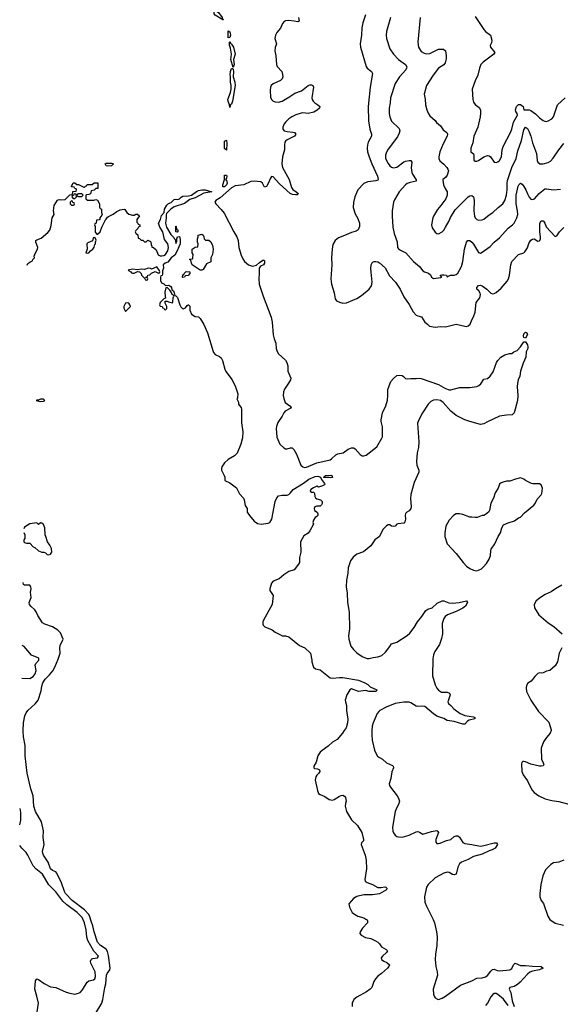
# Model space of a CAD drawing. Header units: inches. Extents: x 2057696 to 2160536, y 827480 to 1016834.
# Tile 5 of 256: x 2057775 to 2063989, y 856856 to 868166. Entities that reach past the tile are written whole.
import ezdxf

# ---------------------------------------------------------------- set-up
doc = ezdxf.new("R2010")
doc.units = ezdxf.units.IN
doc.header["$MEASUREMENT"] = 0
for name, color, linetype in [('C0855', 7, 'Continuous'), ('C0856', 7, 'Continuous'), ('C0865', 7, 'Continuous'), ('C0866', 7, 'Continuous')]:
    doc.layers.add(name, color=color, linetype=linetype)

msp = doc.modelspace()

# ---------------------------------------------------------------- linework, layer by layer
at = {"layer": 'C0855', "color": 5}
for points, elevation in [([(2058630, 856722), (2058718, 856870), (2058730, 856910), (2058753, 857050), (2058765, 857090), (2058773, 857190), (2058781, 857210), (2058810, 857250), (2058814, 857270), (2058795, 857415), (2058783, 857463), (2058768, 857488), (2058703, 857530), (2058669, 857570), (2058629, 857690), (2058616, 857756), (2058595, 857810), (2058582, 857862), (2058569, 857889), (2058521, 857941), (2058376, 858050), (2058302, 858130), (2058289, 858150), (2058257, 858250), (2058203, 858363), (2058190, 858376), (2058150, 858393), (2058128, 858410), (2058102, 858490), (2058050, 858570), (2058041, 858590), (2058036, 858610), (2058055, 858690), (2058044, 858770), (2058050, 858850), (2058025, 858950), (2057956, 859070), (2057936, 859130), (2057931, 859250), (2057904, 859330), (2057861, 859510), (2057836, 859710), (2057836, 859830), (2057818, 859930), (2057813, 859990), (2057813, 860000)], 260), ([(2057778, 858918), (2057788, 858970), (2057789, 859050), (2057784, 859090), (2057781, 859104)], 280), ([(2057977, 856770), (2057990, 856870), (2057973, 856950), (2057950, 857030), (2057955, 857125), (2057970, 857147), (2057990, 857142), (2058055, 857095), (2058130, 857058), (2058190, 857050), (2058310, 856996), (2058350, 856985), (2058410, 856974), (2058450, 856982), (2058470, 856993), (2058498, 857022), (2058550, 857110), (2058570, 857126), (2058624, 857136), (2058638, 857150), (2058645, 857175), (2058641, 857230), (2058594, 857330), (2058590, 857352), (2058595, 857370), (2058603, 857377), (2058617, 857383), (2058670, 857390), (2058681, 857410), (2058627, 857467), (2058558, 857590), (2058547, 857627), (2058538, 857710), (2058518, 857790), (2058491, 857851), (2058435, 857910), (2058318, 857998), (2058270, 858040), (2058190, 858148), (2058110, 858229), (2058038, 858350), (2057962, 858410), (2057928, 858448), (2057870, 858570), (2057850, 858598), (2057798, 858650), (2057775, 858681)], 280)]:
    msp.add_lwpolyline(points, dxfattribs=dict(at, elevation=elevation))
at = {"layer": 'C0856', "color": 5, "elevation": 260}
for points in [[(2058784, 866484), (2058768, 866488), (2058758, 866510), (2058770, 866518), (2058830, 866518), (2058854, 866510), (2058830, 866488)], [(2058370, 866086), (2058354, 866070), (2058354, 866050), (2058370, 866034), (2058390, 866034), (2058402, 866038), (2058406, 866050), (2058402, 866062), (2058387, 866067), (2058382, 866082)], [(2058410, 866166), (2058398, 866162), (2058393, 866147), (2058378, 866142), (2058374, 866130), (2058390, 866114), (2058410, 866114), (2058426, 866130), (2058422, 866162)], [(2058490, 866166), (2058450, 866166), (2058438, 866162), (2058434, 866150), (2058438, 866138), (2058450, 866134), (2058490, 866134), (2058506, 866150)], [(2059590, 865726), (2059569, 865730), (2059570, 865794), (2059574, 865790), (2059578, 865758), (2059592, 865752), (2059594, 865730)], [(2058630, 865666), (2058618, 865662), (2058613, 865627), (2058557, 865603), (2058547, 865593), (2058552, 865530), (2058534, 865490), (2058550, 865485), (2058570, 865487), (2058589, 865511), (2058615, 865530), (2058630, 865554), (2058638, 865582), (2058646, 865590), (2058646, 865610), (2058654, 865634), (2058642, 865662)], [(2059910, 865634), (2059950, 865634), (2059970, 865614), (2059990, 865574), (2059999, 865530), (2059991, 865470), (2059971, 865430), (2059970, 865386), (2059920, 865360), (2059884, 865296), (2059870, 865289), (2059848, 865290), (2059758, 865350), (2059748, 865370), (2059742, 865402), (2059728, 865410), (2059730, 865414), (2059762, 865418), (2059766, 865430), (2059768, 865470), (2059758, 865490), (2059758, 865530), (2059790, 865554), (2059822, 865558), (2059826, 865590), (2059818, 865610), (2059818, 865650), (2059826, 865670), (2059826, 865690), (2059870, 865702), (2059882, 865690), (2059892, 865670), (2059894, 865650)], [(2059350, 865329), (2059290, 865302), (2059278, 865310), (2059250, 865312), (2059210, 865298), (2059170, 865301), (2059128, 865292), (2059070, 865299), (2059022, 865290), (2059025, 865285), (2059054, 865270), (2059058, 865258), (2059070, 865254), (2059090, 865254), (2059130, 865274), (2059151, 865271), (2059171, 865251), (2059174, 865230), (2059214, 865194), (2059218, 865178), (2059230, 865174), (2059242, 865178), (2059246, 865190), (2059242, 865202), (2059226, 865206), (2059226, 865210), (2059242, 865218), (2059247, 865233), (2059270, 865234), (2059290, 865254), (2059330, 865272), (2059370, 865254), (2059382, 865258), (2059386, 865270), (2059378, 865290)], [(2059650, 865206), (2059646, 865210), (2059650, 865234), (2059662, 865238), (2059666, 865250), (2059690, 865274), (2059730, 865271), (2059732, 865250), (2059710, 865226), (2059678, 865222), (2059670, 865208)], [(2059470, 865088), (2059454, 865086), (2059442, 865038), (2059445, 864985), (2059452, 864968), (2059430, 864958), (2059390, 864918), (2059382, 864890), (2059390, 864874), (2059413, 864873), (2059418, 864858), (2059433, 864853), (2059438, 864838), (2059450, 864834), (2059466, 864850), (2059466, 864870), (2059456, 864896), (2059446, 864910), (2059447, 864933), (2059470, 864934), (2059484, 864924), (2059530, 864914), (2059535, 864925), (2059538, 864970), (2059546, 864990), (2059542, 865002), (2059526, 865010), (2059516, 865036), (2059500, 865060)], [(2059010, 864915), (2058992, 864908), (2058972, 864870), (2058973, 864853), (2058990, 864814), (2059048, 864870), (2059042, 864890), (2059030, 864908)], [(2058048, 863808), (2058012, 863808), (2057990, 863795), (2057970, 863795), (2057965, 863790), (2058010, 863781), (2058050, 863783), (2058062, 863790)]]:
    msp.add_lwpolyline(points, close=True, dxfattribs=at)
at = {"layer": 'C0856', "color": 5}
for points, elevation in [([(2057862, 865345), (2057870, 865365), (2057890, 865382), (2057922, 865398), (2057926, 865410), (2057946, 865430), (2057942, 865450), (2057956, 865490), (2057979, 865530), (2057984, 865550), (2057961, 865610), (2057962, 865630), (2057970, 865638), (2058022, 865658), (2058099, 865721), (2058122, 865750), (2058138, 865802), (2058149, 865890), (2058169, 865930), (2058165, 865970), (2058169, 866030), (2058210, 866092), (2058230, 866102), (2058250, 866098), (2058299, 866101), (2058350, 866154), (2058382, 866158), (2058387, 866193), (2058422, 866198), (2058426, 866210), (2058422, 866222), (2058407, 866227), (2058402, 866242), (2058370, 866246), (2058369, 866249), (2058390, 866294), (2058410, 866294), (2058430, 866274), (2058450, 866274), (2058510, 866242), (2058518, 866242), (2058530, 866254), (2058542, 866258), (2058550, 866274), (2058607, 866273), (2058630, 866294), (2058672, 866292), (2058673, 866227), (2058650, 866226), (2058632, 866208), (2058598, 866202), (2058590, 866166), (2058570, 866158), (2058544, 866156), (2058534, 866150), (2058534, 866110), (2058553, 866093), (2058627, 866093), (2058650, 866102), (2058670, 866094), (2058691, 866050), (2058693, 866013), (2058698, 865998), (2058714, 865990), (2058714, 865950), (2058722, 865930), (2058720, 865920), (2058694, 865890), (2058694, 865870), (2058690, 865866), (2058658, 865862), (2058654, 865830), (2058638, 865822), (2058634, 865810), (2058642, 865790), (2058644, 865724), (2058662, 865702), (2058670, 865702), (2058699, 865730), (2058718, 865782), (2058754, 865850), (2058756, 865864), (2058770, 865874), (2058783, 865897), (2058794, 865906), (2058850, 865931), (2058890, 865961), (2058930, 865981), (2058974, 865990), (2058985, 865985), (2059005, 865950), (2059030, 865931), (2059070, 865922), (2059090, 865922), (2059109, 865931), (2059130, 865931), (2059152, 865912), (2059122, 865870), (2059122, 865842), (2059134, 865830), (2059138, 865818), (2059154, 865810), (2059154, 865790), (2059138, 865782), (2059133, 865767), (2059110, 865746), (2059102, 865730), (2059110, 865714), (2059133, 865693), (2059138, 865658), (2059150, 865654), (2059170, 865634), (2059190, 865634), (2059210, 865614), (2059230, 865614), (2059248, 865632), (2059277, 865617), (2059282, 865610), (2059284, 865584), (2059294, 865566), (2059294, 865554), (2059314, 865550), (2059344, 865524), (2059367, 865467), (2059390, 865454), (2059410, 865452), (2059430, 865457), (2059451, 865470), (2059477, 865510), (2059487, 865550), (2059477, 865590), (2059440, 865640), (2059419, 865730), (2059384, 865784), (2059371, 865830), (2059392, 865870), (2059403, 865917), (2059434, 865950), (2059439, 865990), (2059465, 866035), (2059486, 866054), (2059514, 866066), (2059550, 866101), (2059570, 866105), (2059590, 866099), (2059610, 866108), (2059632, 866128), (2059650, 866139), (2059716, 866144), (2059750, 866152), (2059807, 866193), (2059830, 866203), (2059870, 866213), (2059908, 866212), (2059982, 866190), (2059890, 866172), (2059790, 866118), (2059730, 866101), (2059670, 866055), (2059550, 866016), (2059510, 865990), (2059461, 865939), (2059457, 865923), (2059459, 865890), (2059450, 865830), (2059463, 865783), (2059510, 865699), (2059546, 865666), (2059550, 865652), (2059560, 865640), (2059570, 865594), (2059580, 865620), (2059582, 865650), (2059588, 865672), (2059610, 865674), (2059620, 865640), (2059621, 865590), (2059603, 865557), (2059585, 865510), (2059557, 865463), (2059515, 865430), (2059479, 865381), (2059446, 865370), (2059425, 865350), (2059427, 865313), (2059417, 865283), (2059418, 865242), (2059414, 865226), (2059398, 865222), (2059394, 865210), (2059394, 865170), (2059405, 865145), (2059433, 865133), (2059450, 865114), (2059490, 865116), (2059510, 865102), (2059518, 865090), (2059524, 865064), (2059542, 865050), (2059552, 865030), (2059558, 864998), (2059570, 864994), (2059590, 864974), (2059615, 864890), (2059627, 864867), (2059647, 864847), (2059655, 864845), (2059682, 864858), (2059698, 864882), (2059710, 864892), (2059714, 864890), (2059730, 864874), (2059731, 864830), (2059750, 864782), (2059790, 864758), (2059830, 864753), (2059850, 864733), (2059890, 864663), (2059932, 864570), (2060000, 864354)], 260), ([(2057821, 862276), (2057832, 862250), (2057834, 862230), (2057832, 862208), (2057822, 862190), (2057822, 862170), (2057830, 862162), (2057853, 862153), (2057892, 862152), (2057930, 862112), (2057950, 862105), (2057990, 862065), (2058030, 862051), (2058054, 862050), (2058070, 862042), (2058090, 862022), (2058110, 862018), (2058130, 862026), (2058144, 862050), (2058141, 862090), (2058123, 862130), (2058095, 862170), (2058075, 862230), (2058069, 862250), (2058065, 862330), (2058050, 862368), (2058030, 862382), (2058014, 862386), (2057990, 862369), (2057970, 862388)], 260), ([(2057970, 862388), (2057890, 862374), (2057830, 862338), (2057822, 862319)], 260), ([(2057813, 860000), (2057818, 860090), (2057833, 860170), (2057850, 860204), (2057870, 860229), (2057953, 860307), (2057988, 860350), (2058023, 860457), (2058029, 860510), (2058042, 860550), (2058069, 860590), (2058118, 860642), (2058154, 860686), (2058178, 860730), (2058218, 860822), (2058238, 860890), (2058237, 860950), (2058241, 860979), (2058275, 861050), (2058244, 861124), (2058214, 861154), (2058153, 861193), (2058062, 861222), (2058038, 861238), (2057982, 861322), (2057965, 861365), (2057950, 861389), (2057906, 861426), (2057889, 861450), (2057884, 861470), (2057906, 861530), (2057898, 861590), (2057905, 861630), (2057904, 861650), (2057890, 861669), (2057828, 861670), (2057820, 861680), (2057814, 861703)], 260), ([(2057800, 860604), (2057890, 860600), (2057930, 860623), (2057952, 860650), (2057965, 860690), (2057954, 860750), (2057962, 860770), (2057994, 860810), (2057996, 860830), (2057910, 860865), (2057825, 860965), (2057805, 860979)], 280)]:
    msp.add_lwpolyline(points, dxfattribs=dict(at, elevation=elevation))
at = {"layer": 'C0865', "color": 5}
for points, elevation in [([(2061506, 860000), (2061487, 859970), (2061422, 859898), (2061370, 859866), (2061320, 859820), (2061250, 859772), (2061229, 859751), (2061202, 859710), (2061181, 859639), (2061157, 859590), (2061154, 859574), (2061165, 859565), (2061199, 859559), (2061221, 859550), (2061223, 859530), (2061212, 859510), (2061190, 859488), (2061180, 859470), (2061170, 859430), (2061196, 859310), (2061210, 859279), (2061230, 859265), (2061283, 859243), (2061330, 859210), (2061350, 859204), (2061370, 859202), (2061391, 859209), (2061450, 859248), (2061470, 859255), (2061490, 859257), (2061507, 859247), (2061518, 859230), (2061528, 859190), (2061518, 859162), (2061516, 859130), (2061531, 859070), (2061590, 858976), (2061657, 858910), (2061707, 858830), (2061726, 858750), (2061726, 858734), (2061705, 858710), (2061700, 858690), (2061746, 858570), (2061759, 858510), (2061762, 858410), (2061740, 858290), (2061746, 858270), (2061770, 858254), (2061831, 858230), (2061890, 858197), (2061930, 858196), (2061970, 858207), (2061983, 858203), (2061996, 858190), (2061991, 858170), (2061910, 858124), (2061830, 858113), (2061730, 858114), (2061650, 858095), (2061613, 858070), (2061557, 858010), (2061566, 857970), (2061597, 857910), (2061623, 857890), (2061661, 857870), (2061730, 857848), (2061755, 857835), (2061767, 857827), (2061774, 857814), (2061771, 857790), (2061714, 857730), (2061687, 857690), (2061686, 857670), (2061698, 857650), (2061750, 857623), (2061810, 857611), (2061866, 857586), (2061891, 857570), (2061911, 857551), (2061935, 857515), (2061986, 857486), (2062002, 857470), (2061991, 857450), (2061945, 857410), (2061931, 857390), (2061932, 857372), (2061962, 857350), (2061996, 857336), (2062025, 857310), (2062019, 857290), (2062001, 857270), (2061932, 857208), (2061890, 857179), (2061864, 857150), (2061844, 857116), (2061821, 857050), (2061803, 857030), (2061762, 856998), (2061650, 856939), (2061616, 856910), (2061598, 856870), (2061598, 856830)], 260), ([(2061824, 860000), (2061822, 859950), (2061826, 859890), (2061854, 859774), (2061872, 859732), (2061887, 859707), (2061909, 859689), (2061943, 859670), (2061991, 859630), (2062058, 859598), (2062066, 859590), (2062071, 859571), (2062054, 859526), (2062041, 859450), (2062021, 859390), (2062024, 859370), (2062035, 859350), (2062115, 859250), (2062130, 859225), (2062139, 859190), (2062130, 859150), (2062105, 859110), (2062090, 859070), (2062059, 858890), (2062063, 858843), (2062070, 858825), (2062090, 858800), (2062110, 858785), (2062130, 858779), (2062170, 858777), (2062250, 858799), (2062330, 858838), (2062350, 858839), (2062370, 858834), (2062410, 858811), (2062510, 858842), (2062570, 858851), (2062582, 858842), (2062587, 858830), (2062559, 858750), (2062559, 858719), (2062570, 858704), (2062590, 858702), (2062606, 858706), (2062682, 858738), (2062730, 858750), (2062770, 858782), (2062790, 858792), (2062810, 858790), (2062830, 858775), (2062870, 858713), (2062890, 858701), (2062970, 858692), (2063070, 858674), (2063110, 858678), (2063230, 858712), (2063254, 858710), (2063265, 858690), (2063239, 858650), (2063207, 858630), (2063170, 858618), (2063090, 858579), (2062990, 858554), (2062930, 858520), (2062853, 858490), (2062831, 858470), (2062811, 858430), (2062790, 858350), (2062770, 858343), (2062750, 858348), (2062710, 858370), (2062690, 858373), (2062650, 858363), (2062551, 858310), (2062470, 858233), (2062450, 858202), (2062426, 858090), (2062430, 858030), (2062450, 857983), (2062528, 857830), (2062543, 857790), (2062567, 857687), (2062575, 857630), (2062570, 857530), (2062555, 857430), (2062552, 857370), (2062559, 857290), (2062574, 857230), (2062578, 857190), (2062528, 857030), (2062530, 856974), (2062538, 856950), (2062551, 856930), (2062576, 856916), (2062590, 856912), (2062630, 856926), (2062670, 856948), (2062843, 857077), (2062973, 857127), (2063030, 857157), (2063090, 857160), (2063130, 857172), (2063153, 857187), (2063190, 857235), (2063210, 857254), (2063230, 857258), (2063263, 857243), (2063290, 857239), (2063408, 857252), (2063432, 857268), (2063450, 857311), (2063470, 857328), (2063530, 857303), (2063590, 857303), (2063670, 857294), (2063770, 857290), (2063791, 857270), (2063751, 857250), (2063670, 857236), (2063637, 857223), (2063610, 857203), (2063528, 857110), (2063496, 857084), (2063459, 857061), (2063410, 857049), (2063401, 857030), (2063419, 856990), (2063437, 856897), (2063459, 856830)], 280), ([(2063882, 860000), (2063873, 859970), (2063830, 859919), (2063797, 859870), (2063770, 859798), (2063771, 859670), (2063793, 859630), (2063798, 859610), (2063790, 859594), (2063770, 859590), (2063750, 859592), (2063650, 859614), (2063590, 859640), (2063570, 859645), (2063557, 859643), (2063547, 859633), (2063543, 859617), (2063547, 859530), (2063563, 859490), (2063610, 859422), (2063661, 859321), (2063689, 859289), (2063743, 859250), (2063815, 859215), (2063890, 859195), (2063970, 859184), (2064130, 859142)], 320), ([(2064030, 858510), (2063970, 858489), (2063910, 858479), (2063878, 858462), (2063820, 858400), (2063789, 858330), (2063765, 858230), (2063752, 858130), (2063754, 858090), (2063770, 858050), (2063795, 858015), (2063844, 857870), (2063869, 857830), (2063929, 857789), (2064025, 857765)], 320), ([(2063390, 856843), (2063334, 856914), (2063270, 856968), (2063250, 856981), (2063230, 856980), (2063212, 856968), (2063190, 856941), (2063153, 856870), (2063130, 856841)], 280)]:
    msp.add_lwpolyline(points, dxfattribs=dict(at, elevation=elevation))
at = {"layer": 'C0866', "color": 5}
for points, elevation in [([(2060110, 868163), (2060020, 868220), (2060010, 868233), (2060005, 868275), (2060010, 868277), (2060030, 868270), (2060058, 868250), (2060102, 868190), (2060102, 868182), (2060110, 868177), (2060114, 868166)], 260), ([(2060170, 867958), (2060170, 868038), (2060190, 868026), (2060194, 868010), (2060196, 867990), (2060190, 867962)], 260), ([(2060230, 867618), (2060203, 867710), (2060208, 867770), (2060198, 867838), (2060185, 867875), (2060185, 867910), (2060190, 867915), (2060196, 867896), (2060210, 867885), (2060231, 867851), (2060250, 867770), (2060234, 867710), (2060239, 867650)], 260), ([(2060190, 867158), (2060188, 867190), (2060171, 867230), (2060168, 867250), (2060197, 867330), (2060206, 867370), (2060206, 867410), (2060196, 867450), (2060199, 867510), (2060193, 867533), (2060198, 867570), (2060210, 867607), (2060225, 867605), (2060230, 867594), (2060234, 867570), (2060230, 867510), (2060248, 867450), (2060250, 867410), (2060220, 867230), (2060210, 867197), (2060198, 867190)], 260), ([(2060150, 866668), (2060130, 866686), (2060127, 866730), (2060130, 866770), (2060150, 866781), (2060155, 866745)], 260), ([(2060108, 866248), (2060108, 866268), (2060128, 866330), (2060130, 866381), (2060150, 866381), (2060154, 866370), (2060150, 866346), (2060142, 866330), (2060150, 866322), (2060158, 866290), (2060153, 866270), (2060130, 866248)], 260), ([(2063590, 864509), (2063570, 864514), (2063566, 864530), (2063570, 864558), (2063590, 864576), (2063603, 864570), (2063610, 864550)], 280), ([(2061350, 862902), (2061330, 862908), (2061270, 862906), (2061266, 862910), (2061282, 862918), (2061286, 862930), (2061350, 862934), (2061362, 862930), (2061370, 862908)], 260), ([(2063530, 862903), (2063472, 862890), (2063410, 862865), (2063370, 862866), (2063330, 862855), (2063310, 862846), (2063291, 862830), (2063275, 862785), (2063239, 862730), (2063221, 862670), (2063192, 862612), (2063176, 862530), (2063166, 862514), (2063130, 862482), (2063110, 862469), (2063090, 862469), (2063033, 862447), (2063010, 862447), (2062970, 862453), (2062950, 862450), (2062870, 862481), (2062830, 862488), (2062792, 862488), (2062761, 862470), (2062710, 862419), (2062674, 862350), (2062660, 862270), (2062661, 862230), (2062690, 862145), (2062793, 862033), (2062871, 861930), (2062910, 861890), (2062950, 861860), (2062990, 861842), (2063030, 861837), (2063050, 861842), (2063081, 861859), (2063103, 861877), (2063140, 861920), (2063171, 861969), (2063187, 862010), (2063190, 862070), (2063195, 862085), (2063235, 862145), (2063273, 862230), (2063301, 862270), (2063317, 862330), (2063337, 862363), (2063390, 862387), (2063462, 862410), (2063510, 862443), (2063530, 862451), (2063577, 862503), (2063685, 862590), (2063701, 862610), (2063723, 862657), (2063769, 862710), (2063775, 862725), (2063784, 862784), (2063770, 862822), (2063750, 862833), (2063673, 862833), (2063657, 862837), (2063590, 862873), (2063570, 862889)], 320)]:
    msp.add_lwpolyline(points, close=True, dxfattribs=dict(at, elevation=elevation))
for points, elevation in [([(2061750, 868223), (2061718, 868130), (2061707, 868073), (2061704, 867990), (2061687, 867890), (2061692, 867850), (2061757, 867630), (2061770, 867609), (2061819, 867570), (2061830, 867550), (2061802, 867390), (2061779, 867170), (2061784, 867004), (2061798, 866910), (2061818, 866850), (2061818, 866830), (2061779, 866761), (2061771, 866729), (2061769, 866690), (2061774, 866650), (2061791, 866590), (2061822, 866510), (2061887, 866370), (2061896, 866330), (2061890, 866322), (2061870, 866314), (2061775, 866305), (2061730, 866285), (2061662, 866210), (2061625, 866130), (2061613, 866067), (2061609, 866010), (2061630, 865936), (2061662, 865882), (2061680, 865830), (2061682, 865790), (2061666, 865754), (2061644, 865736), (2061590, 865722), (2061510, 865686), (2061439, 865661), (2061402, 865630), (2061375, 865585), (2061365, 865530), (2061359, 865430), (2061364, 865350), (2061352, 865190), (2061358, 865130), (2061388, 865030), (2061400, 864960), (2061418, 864938), (2061450, 864920), (2061490, 864911), (2061530, 864915), (2061650, 864965), (2061703, 864997), (2061791, 865069), (2061819, 865110), (2061828, 865150), (2061813, 865267), (2061810, 865310), (2061814, 865350), (2061830, 865379), (2061850, 865388), (2061870, 865390), (2061890, 865386), (2061910, 865373), (2061974, 865314), (2062025, 865225), (2062096, 865150), (2062147, 865070), (2062190, 864982), (2062250, 864893), (2062298, 864810), (2062333, 864773), (2062350, 864764), (2062394, 864754), (2062430, 864690), (2062463, 864670), (2062486, 864646), (2062550, 864635), (2062610, 864640), (2062670, 864639), (2062790, 864670), (2062890, 864644), (2062910, 864643), (2062930, 864648), (2062952, 864670), (2062974, 864726), (2062991, 864751), (2063010, 864807), (2063022, 864918), (2063062, 864970), (2063070, 865010), (2063066, 865026), (2063051, 865051), (2063029, 865070), (2063030, 865091), (2063050, 865113), (2063070, 865115), (2063090, 865108), (2063146, 865070), (2063190, 865026), (2063210, 865017), (2063230, 865020), (2063250, 865032), (2063310, 865083), (2063377, 865163), (2063393, 865190), (2063406, 865230), (2063420, 865350), (2063433, 865390), (2063510, 865469), (2063570, 865487), (2063582, 865498), (2063610, 865547), (2063625, 865595), (2063650, 865633), (2063670, 865646), (2063690, 865648), (2063730, 865624), (2063750, 865626), (2063753, 865630), (2063761, 865650), (2063762, 865670), (2063755, 865730), (2063753, 865810), (2063755, 865830), (2063770, 865857), (2063790, 865854), (2063794, 865850), (2063810, 865830), (2063828, 865788), (2063930, 865676), (2063950, 865682), (2063979, 865730), (2064030, 865781)], 320), ([(2060979, 868190), (2060986, 868150), (2060970, 868141), (2060931, 868151), (2060863, 868157), (2060830, 868152), (2060815, 868145), (2060797, 868123), (2060772, 868070), (2060730, 868019), (2060714, 867990), (2060709, 867949), (2060728, 867890), (2060710, 867845), (2060707, 867810), (2060720, 867750), (2060726, 867650), (2060733, 867630), (2060786, 867570), (2060797, 867537), (2060798, 867510), (2060793, 867487), (2060774, 867466), (2060690, 867431), (2060667, 867410), (2060658, 867390), (2060653, 867353), (2060658, 867278), (2060669, 867250), (2060690, 867230), (2060710, 867223), (2060750, 867220), (2060790, 867232), (2060870, 867278), (2060937, 867323), (2061014, 867350), (2061090, 867409), (2061110, 867418), (2061130, 867418), (2061146, 867410), (2061150, 867390), (2061133, 867270), (2061138, 867250), (2061149, 867229), (2061166, 867210), (2061203, 867190), (2061224, 867170), (2061222, 867150), (2061194, 867126), (2061156, 867104), (2061090, 867090), (2061030, 867096), (2061010, 867093), (2060950, 867073), (2060902, 867050), (2060870, 867028), (2060830, 866990), (2060815, 866970), (2060800, 866930), (2060801, 866910), (2060816, 866890), (2060850, 866881), (2060916, 866876), (2060932, 866870), (2060947, 866850), (2060934, 866830), (2060850, 866786), (2060829, 866770), (2060822, 866758), (2060817, 866730), (2060817, 866670), (2060795, 866590), (2060787, 866510), (2060794, 866470), (2060872, 866332), (2060899, 866239), (2060916, 866216), (2060953, 866190), (2060975, 866170), (2060975, 866165), (2060964, 866156), (2060946, 866154), (2060910, 866159), (2060883, 866170), (2060760, 866280), (2060690, 866360), (2060670, 866364), (2060656, 866344), (2060630, 866285), (2060610, 866252), (2060590, 866244), (2060566, 866290), (2060545, 866305), (2060470, 866312), (2060430, 866306), (2060350, 866270), (2060250, 866256), (2060210, 866234), (2060080, 866120), (2060029, 866090), (2060016, 866070), (2060028, 866050), (2060090, 865987), (2060124, 865944), (2060237, 865730), (2060272, 865672), (2060286, 865630), (2060294, 865550), (2060320, 865460), (2060339, 865419), (2060360, 865390), (2060404, 865350), (2060450, 865334), (2060495, 865345), (2060530, 865378), (2060570, 865404), (2060584, 865404), (2060590, 865394), (2060587, 865370), (2060577, 865350), (2060544, 865336), (2060527, 865313), (2060528, 865250), (2060522, 865190), (2060528, 865130), (2060574, 864990), (2060667, 864750), (2060678, 864690), (2060687, 864547), (2060699, 864499), (2060718, 864450), (2060724, 864390), (2060734, 864354), (2060749, 864329), (2060830, 864254), (2060846, 864230), (2060855, 864190), (2060856, 864130), (2060890, 864050), (2060887, 864030), (2060866, 863990), (2060818, 863922), (2060808, 863892), (2060802, 863850), (2060810, 863815), (2060828, 863768), (2060878, 863730), (2060896, 863710), (2060890, 863702), (2060826, 863670), (2060809, 863650), (2060790, 863610), (2060742, 863538), (2060725, 863495), (2060721, 863470), (2060729, 863370), (2060766, 863290), (2060810, 863247), (2060830, 863238), (2060850, 863236), (2060888, 863248), (2060908, 863248), (2060927, 863230), (2060957, 863177), (2061007, 863050), (2061030, 863030), (2061050, 863024), (2061070, 863025), (2061190, 863075), (2061342, 863110), (2061359, 863121), (2061410, 863169), (2061430, 863178), (2061491, 863189), (2061550, 863232), (2061590, 863249), (2061610, 863247), (2061630, 863238), (2061690, 863170), (2061710, 863158), (2061730, 863155), (2061756, 863164), (2061879, 863261), (2061939, 863361), (2061944, 863376), (2061946, 863410), (2061943, 863490), (2061928, 863550), (2061929, 863570), (2061945, 863650), (2061983, 863730), (2062004, 863796), (2062008, 863850), (2062005, 863910), (2062009, 863930), (2062040, 864010), (2062070, 864044), (2062110, 864078), (2062144, 864084), (2062170, 864079), (2062188, 864068), (2062210, 864044), (2062230, 864039), (2062270, 864044), (2062330, 864044), (2062370, 864050), (2062390, 864046), (2062590, 863977), (2062670, 863929), (2062710, 863913), (2062730, 863914), (2062830, 863940), (2062950, 863941), (2063028, 863952), (2063054, 863966), (2063075, 863985), (2063110, 864036), (2063150, 864045), (2063183, 864070), (2063217, 864123), (2063256, 864230), (2063270, 864253), (2063304, 864290), (2063350, 864317), (2063406, 864330), (2063430, 864331), (2063455, 864350), (2063493, 864367), (2063533, 864407), (2063570, 864467), (2063590, 864466), (2063611, 864430), (2063617, 864410), (2063617, 864390), (2063598, 864350), (2063594, 864290), (2063560, 864220), (2063545, 864175), (2063531, 864130), (2063524, 864070), (2063505, 864030), (2063495, 863990), (2063493, 863950), (2063499, 863850), (2063498, 863790), (2063457, 863650), (2063434, 863626), (2063370, 863624), (2063290, 863610), (2063150, 863546), (2063110, 863522), (2063070, 863517), (2062950, 863550), (2062890, 863571), (2062790, 863620), (2062730, 863669), (2062641, 863770), (2062610, 863792), (2062570, 863799), (2062530, 863795), (2062501, 863779), (2062470, 863748), (2062403, 863650), (2062363, 863570), (2062349, 863530), (2062362, 863318), (2062357, 863250), (2062344, 863190), (2062335, 863090), (2062341, 863050), (2062362, 862990), (2062363, 862970), (2062310, 862850), (2062272, 862712), (2062267, 862667), (2062273, 862570), (2062270, 862550), (2062250, 862526), (2062225, 862510), (2062208, 862492), (2062204, 862470), (2062209, 862429), (2062202, 862398), (2062190, 862381), (2062125, 862375), (2062110, 862370), (2062090, 862349), (2062070, 862344), (2062050, 862350), (2062030, 862364), (2062010, 862362), (2061990, 862352), (2061950, 862309), (2061909, 862231), (2061855, 862190), (2061810, 862123), (2061728, 862052), (2061650, 862025), (2061606, 861994), (2061577, 861950), (2061551, 861870), (2061547, 861810), (2061531, 861729), (2061528, 861650), (2061538, 861578), (2061543, 861470), (2061561, 861361), (2061565, 861170), (2061554, 861090), (2061556, 861050), (2061582, 860970), (2061610, 860930), (2061650, 860895), (2061712, 860852), (2061738, 860838), (2061768, 860828), (2061790, 860828), (2061839, 860841), (2061890, 860849), (2061936, 860864), (2061980, 860900), (2062030, 860965), (2062050, 860998), (2062110, 861017), (2062229, 861091), (2062260, 861120), (2062310, 861183), (2062346, 861250), (2062396, 861310), (2062442, 861378), (2062467, 861393), (2062516, 861410), (2062575, 861465), (2062630, 861490), (2062650, 861490), (2062709, 861469), (2062750, 861465), (2062828, 861472), (2062910, 861490), (2062922, 861470), (2062898, 861430), (2062870, 861405), (2062792, 861368), (2062691, 861330), (2062664, 861310), (2062650, 861289), (2062630, 861230), (2062633, 861110), (2062624, 861056), (2062601, 860990), (2062546, 860910), (2062530, 860870), (2062523, 860823), (2062521, 860630), (2062550, 860525), (2062570, 860487), (2062590, 860463), (2062622, 860442), (2062690, 860440), (2062714, 860430), (2062722, 860410), (2062695, 860330), (2062702, 860310), (2062730, 860288), (2062763, 860250), (2062837, 860197), (2062890, 860173), (2062990, 860157), (2063007, 860150), (2063005, 860135), (2062940, 860120), (2062922, 860110), (2062890, 860075), (2062870, 860073), (2062770, 860106), (2062690, 860117), (2062650, 860138), (2062570, 860166), (2062530, 860191), (2062430, 860276), (2062410, 860280), (2062350, 860277), (2062330, 860281), (2062270, 860317), (2062250, 860325), (2062190, 860326), (2062090, 860311), (2061987, 860270), (2061915, 860230), (2061901, 860219), (2061885, 860195), (2061838, 860090), (2061827, 860050), (2061824, 860000)], 280), ([(2062036, 868190), (2061990, 868030), (2061988, 867990), (2061992, 867952), (2062030, 867830), (2062072, 867772), (2062130, 867710), (2062210, 867650), (2062223, 867623), (2062222, 867610), (2062212, 867590), (2062139, 867510), (2062090, 867433), (2062037, 867270), (2062032, 867210), (2062021, 867150), (2062021, 867090), (2062029, 867049), (2062050, 866999), (2062135, 866915), (2062144, 866890), (2062138, 866862), (2062118, 866822), (2062010, 866679), (2061990, 866646), (2061978, 866610), (2061980, 866570), (2062010, 866513), (2062030, 866488), (2062050, 866472), (2062070, 866466), (2062110, 866472), (2062190, 866532), (2062210, 866541), (2062250, 866550), (2062270, 866547), (2062282, 866530), (2062276, 866464), (2062283, 866410), (2062290, 866390), (2062332, 866328), (2062330, 866310), (2062263, 866297), (2062230, 866283), (2062210, 866268), (2062138, 866190), (2062081, 866098), (2062070, 866070), (2062055, 865970), (2062055, 865910), (2062064, 865784), (2062079, 865710), (2062113, 865613), (2062119, 865550), (2062130, 865533), (2062150, 865517), (2062214, 865490), (2062300, 865390), (2062371, 865330), (2062410, 865283), (2062428, 865268), (2062474, 865254), (2062496, 865236), (2062507, 865210), (2062530, 865193), (2062617, 865203), (2062628, 865210), (2062606, 865230), (2062625, 865235), (2062650, 865237), (2062682, 865230), (2062690, 865214), (2062726, 865230), (2062770, 865231), (2062790, 865239), (2062810, 865256), (2062852, 865330), (2062867, 865390), (2062889, 865530), (2062909, 865610), (2062927, 865630), (2062950, 865628), (2062970, 865612), (2062990, 865588), (2063050, 865491), (2063070, 865486), (2063090, 865495), (2063181, 865559), (2063230, 865610), (2063290, 865662), (2063390, 865772), (2063441, 865810), (2063459, 865830), (2063490, 865890), (2063499, 865930), (2063496, 865970), (2063480, 866050), (2063482, 866150), (2063505, 866255), (2063511, 866269), (2063530, 866290), (2063550, 866275), (2063570, 866250), (2063594, 866210), (2063610, 866166), (2063630, 866129), (2063650, 866106), (2063670, 866100), (2063692, 866108), (2063744, 866170), (2063810, 866222), (2063830, 866225), (2063910, 866210), (2063990, 866218)], 340), ([(2062377, 868190), (2062352, 867910), (2062360, 867850), (2062369, 867830), (2062390, 867802), (2062422, 867782), (2062450, 867774), (2062490, 867779), (2062590, 867826), (2062647, 867827), (2062670, 867810), (2062675, 867755), (2062675, 867715), (2062664, 867670), (2062650, 867649), (2062590, 867610), (2062526, 867530), (2062450, 867410), (2062425, 867310), (2062435, 867255), (2062438, 867190), (2062453, 867130), (2062470, 867091), (2062490, 867063), (2062550, 867010), (2062566, 866986), (2062610, 866947), (2062642, 866902), (2062683, 866870), (2062693, 866850), (2062690, 866830), (2062641, 866739), (2062603, 866650), (2062591, 866590), (2062593, 866570), (2062604, 866544), (2062650, 866505), (2062683, 866470), (2062697, 866450), (2062703, 866430), (2062690, 866379), (2062670, 866353), (2062638, 866330), (2062637, 866323), (2062646, 866270), (2062666, 866226), (2062687, 866190), (2062690, 866150), (2062672, 866110), (2062616, 866030), (2062576, 865984), (2062530, 865910), (2062523, 865890), (2062510, 865810), (2062517, 865777), (2062550, 865727), (2062570, 865711), (2062590, 865708), (2062630, 865730), (2062650, 865750), (2062670, 865782), (2062710, 865855), (2062726, 865894), (2062779, 865981), (2062930, 866130), (2062950, 866142), (2062970, 866148), (2062990, 866130), (2063000, 866090), (2062994, 865970), (2063002, 865910), (2063010, 865890), (2063030, 865872), (2063050, 865862), (2063090, 865866), (2063110, 865875), (2063170, 865924), (2063212, 865950), (2063275, 866010), (2063328, 866052), (2063350, 866090), (2063370, 866151), (2063377, 866210), (2063377, 866290), (2063382, 866318), (2063433, 866467), (2063480, 866570), (2063501, 866659), (2063542, 866778), (2063570, 866901), (2063590, 866930), (2063610, 866915), (2063630, 866878), (2063648, 866830), (2063670, 866751), (2063715, 866630), (2063723, 866550), (2063730, 866528), (2063752, 866512), (2063792, 866512), (2063850, 866526), (2063877, 866543), (2063906, 866574), (2063970, 866670), (2064030, 866744)], 360), ([(2063010, 868203), (2063110, 868053), (2063130, 868030), (2063186, 867990), (2063201, 867930), (2063198, 867902), (2063184, 867870), (2063187, 867850), (2063235, 867790), (2063225, 867770), (2063102, 867678), (2063077, 867650), (2063058, 867610), (2063039, 867530), (2063010, 867464), (2062977, 867370), (2062982, 867250), (2062990, 867218), (2063010, 867191), (2063057, 867157), (2063070, 867130), (2063072, 867092), (2063068, 867050), (2063042, 866930), (2062994, 866830), (2062984, 866750), (2062962, 866690), (2062960, 866650), (2062990, 866626), (2062996, 866610), (2062994, 866554), (2063010, 866542), (2063030, 866543), (2063050, 866550), (2063110, 866590), (2063150, 866606), (2063170, 866602), (2063187, 866590), (2063230, 866531), (2063250, 866527), (2063270, 866533), (2063290, 866550), (2063312, 866590), (2063319, 866670), (2063330, 866710), (2063416, 866870), (2063430, 866908), (2063449, 866991), (2063495, 867070), (2063493, 867090), (2063476, 867110), (2063472, 867130), (2063486, 867170), (2063510, 867193), (2063530, 867193), (2063560, 867170), (2063569, 867129), (2063630, 867129), (2063650, 867124), (2063703, 867083), (2063750, 867039), (2063790, 867010), (2063810, 866999), (2063830, 866995), (2063850, 867004), (2063891, 867029), (2063909, 867051), (2063957, 867190), (2064043, 867270)], 380), ([(2060000, 864354), (2060003, 864343), (2060020, 864320), (2060070, 864299), (2060090, 864283), (2060106, 864250), (2060132, 864150), (2060144, 864124), (2060216, 864030), (2060257, 863950), (2060282, 863870), (2060278, 863822), (2060272, 863810), (2060290, 863774), (2060291, 863750), (2060297, 863737), (2060319, 863710), (2060324, 863690), (2060323, 863537), (2060339, 863430), (2060336, 863364), (2060315, 863290), (2060273, 863187), (2060242, 863158), (2060170, 863114), (2060130, 863075), (2060100, 863030), (2060093, 863010), (2060094, 862990), (2060125, 862930), (2060131, 862910), (2060131, 862871), (2060190, 862846), (2060265, 862790), (2060301, 862721), (2060346, 862670), (2060355, 862650), (2060366, 862586), (2060391, 862550), (2060391, 862510), (2060416, 862470), (2060470, 862407), (2060510, 862377), (2060550, 862370), (2060630, 862382), (2060650, 862391), (2060673, 862427), (2060713, 862630), (2060730, 862674), (2060750, 862695), (2060790, 862704), (2060850, 862705), (2060867, 862713), (2060888, 862732), (2060918, 862770), (2061038, 862842), (2061099, 862890), (2061170, 862919), (2061203, 862923), (2061234, 862910), (2061244, 862884), (2061280, 862840), (2061282, 862830), (2061277, 862823), (2061254, 862810), (2061210, 862798), (2061190, 862806), (2061150, 862789), (2061122, 862770), (2061112, 862750), (2061130, 862738), (2061157, 862737), (2061164, 862724), (2061166, 862690), (2061174, 862674), (2061190, 862661), (2061232, 862650), (2061252, 862630), (2061252, 862610), (2061245, 862595), (2061230, 862578), (2061190, 862579), (2061166, 862570), (2061161, 862550), (2061165, 862530), (2061194, 862510), (2061202, 862490), (2061202, 862470), (2061190, 862458), (2061170, 862448), (2061150, 862418), (2061145, 862390), (2061152, 862370), (2061110, 862294), (2061090, 862269), (2061042, 862238), (2061001, 862170), (2061005, 862050), (2060989, 861990), (2060990, 861930), (2060981, 861910), (2060930, 861846), (2060870, 861827), (2060809, 861791), (2060758, 861742), (2060690, 861716), (2060668, 861692), (2060648, 861630), (2060650, 861610), (2060689, 861550), (2060676, 861450), (2060576, 861270), (2060570, 861250), (2060570, 861222), (2060573, 861210), (2060594, 861190), (2060677, 861157), (2060710, 861130), (2060765, 861105), (2060790, 861088), (2060830, 861087), (2060870, 861076), (2060990, 860979), (2061052, 860950), (2061116, 860890), (2061131, 860810), (2061131, 860790), (2061152, 860730), (2061174, 860710), (2061230, 860698), (2061345, 860605), (2061370, 860601), (2061450, 860610), (2061490, 860610), (2061670, 860578), (2061741, 860550), (2061775, 860530), (2061804, 860504), (2061878, 860470), (2061872, 860450), (2061850, 860448), (2061790, 860450), (2061750, 860460), (2061670, 860450), (2061590, 860480), (2061570, 860467), (2061536, 860410), (2061516, 860350), (2061518, 860330), (2061533, 860287), (2061530, 860230), (2061546, 860130), (2061544, 860090), (2061526, 860030), (2061506, 860000)], 260), ([(2064005, 861670), (2063933, 861630), (2063885, 861595), (2063815, 861565), (2063762, 861530), (2063713, 861490), (2063690, 861450), (2063693, 861410), (2063742, 861330), (2063850, 861238), (2063916, 861196), (2064010, 861110)], 320), ([(2064008, 860950), (2063975, 860890), (2063956, 860790), (2063930, 860745), (2063870, 860689), (2063830, 860681), (2063790, 860665), (2063770, 860661), (2063750, 860664), (2063730, 860655), (2063697, 860623), (2063653, 860567), (2063617, 860543), (2063601, 860519), (2063595, 860490), (2063600, 860450), (2063650, 860350), (2063738, 860218), (2063858, 860098), (2063884, 860010), (2063882, 860000)], 320)]:
    msp.add_lwpolyline(points, dxfattribs=dict(at, elevation=elevation))

doc.saveas('drawing.dxf')
